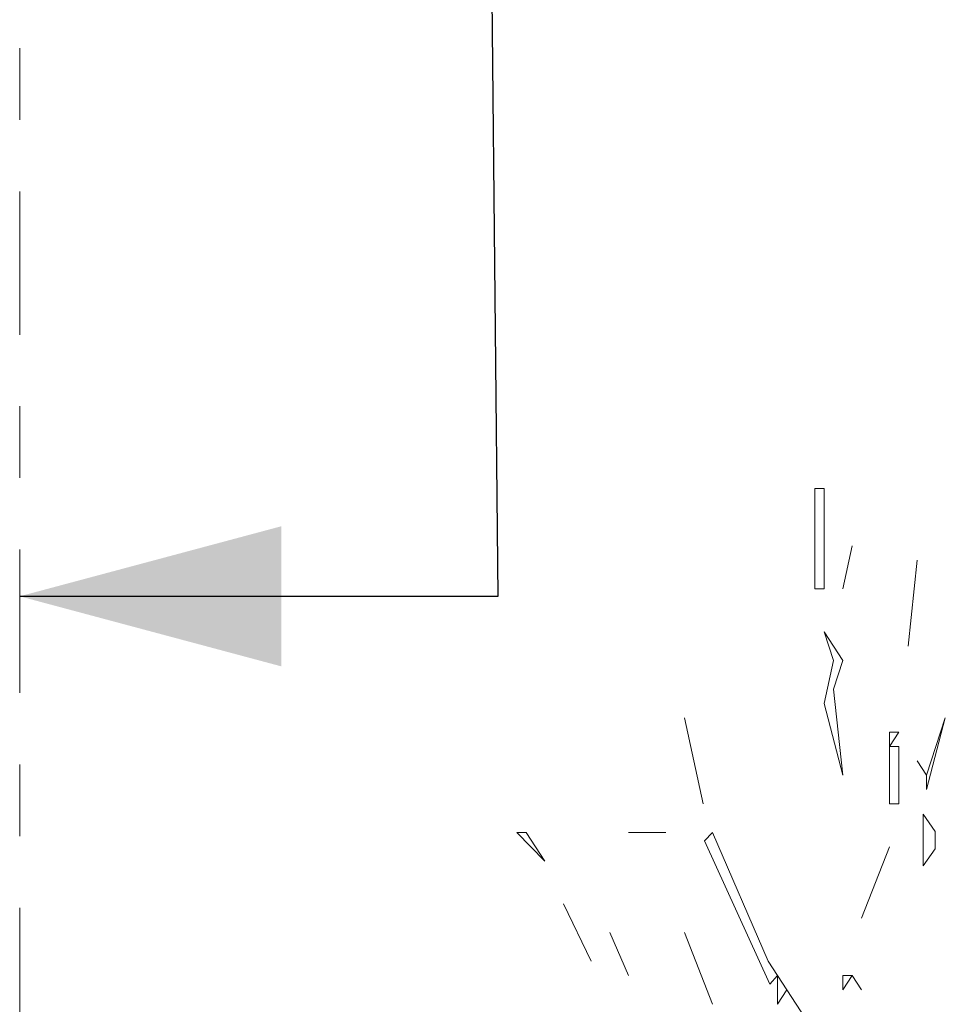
# Model space of a CAD drawing. Header units: metres. Extents: x -69 to 133, y -8 to 26.
# Tile 75 of 108: x 93.43 to 94.72, y 4.37 to 5.74. Entities that reach past the tile are written whole.
import ezdxf
from ezdxf.enums import TextEntityAlignment as Align

# ---------------------------------------------------------------- set-up
doc = ezdxf.new("R2010")
doc.units = ezdxf.units.M
doc.header["$MEASUREMENT"] = 0
doc.linetypes.add('Raster', pattern=[0.4, 0.2, -0.1, 0, -0.1])
for name, color, linetype in [('60 Grenzen', 7, 'Continuous'), ('60 Pflanzen außen', 7, 'Continuous'), ('70 PV-Anlage', 7, 'Continuous'), ('90 Allgemein Beschriftung', 7, 'Continuous')]:
    doc.layers.add(name, color=color, linetype=linetype)
doc.styles.add('ERSTELLTER_STIL_1', font='arial.ttf')
doc.dimstyles.new('ERSTELLTER_STIL__3', dxfattribs={"dimtxt": 0.18, "dimasz": 0.3648, "dimexe": 0.18, "dimexo": 0.0625, "dimgap": 0, "dimtad": 0, "dimtih": 1, "dimtoh": 1, "dimdec": 4, "dimzin": 0, "dimdsep": 46, "dimcen": 0.09, "dimadec": 0, "dimazin": 0, "dimtfac": 1, "dimtdec": 4, "dimtmove": 0, "dimatfit": 3, "dimldrblk": 'ARROWHEAD_5', "dimfxl": 1, "dimtolj": 1, "dimtzin": 0, "dimarcsym": 0})

# ---------------------------------------------------------------- blocks, each defined once
blk = doc.blocks.new('Standard-Rastermarker[11]_1', base_point=(93.429, 25))
at = {"layer": '60 Grenzen', "color": 7, "linetype": 'Raster', "lineweight": 13}
blk.add_line((93.429, 24), (93.429, -6), dxfattribs=at)
at = {"layer": '60 Grenzen', "color": 7, "lineweight": 13, "style": 'ERSTELLTER_STIL_1'}
for tag, p in [('AC_MarkerText_1_0', (93.429, 25.5)), ('AC_MarkerText_1_1', (93.429, -7.2))]:
    blk.add_attdef(tag, text='', height=0.3, rotation=360, dxfattribs=at).set_placement(p, align=Align.TOP_CENTER)
blk = doc.blocks.new('Laubbäume 27[13]_1', base_point=(96.0096, -0.4098))
at = {"layer": '60 Pflanzen außen', "color": 8, "linetype": 'Continuous', "lineweight": 18}
for p, q in [((94.6896, 4.5584), (94.6896, 4.6307)), ((94.6896, 4.6307), (94.7064, 4.6066)), ((94.7064, 4.6066), (94.7064, 4.5825)), ((94.7064, 4.5825), (94.6896, 4.5584))]:
    blk.add_line(p, q, dxfattribs=at)
blk = doc.blocks.new('Laubbäume 27[14]_1', base_point=(94.8326, -0.8784))
at = {"layer": '70 PV-Anlage', "color": 8, "linetype": 'Continuous', "lineweight": 18}
for p, q in [((94.5384, 5.0853), (94.5514, 5.0853)), ((94.5384, 4.9453), (94.5384, 5.0853)), ((94.5514, 5.0853), (94.5514, 4.9453)), ((94.5904, 5.0053), (94.5774, 4.9453)), ((94.5774, 4.9453), (94.5904, 5.0053)), ((94.6814, 4.9853), (94.6684, 4.8653)), ((94.6684, 4.8653), (94.6814, 4.9853)), ((94.5514, 4.9453), (94.5384, 4.9453)), ((94.5644, 4.8453), (94.5514, 4.8853)), ((94.5514, 4.8853), (94.5774, 4.8453)), ((94.5514, 4.7853), (94.5644, 4.8453)), ((94.5774, 4.8453), (94.5644, 4.8053)), ((94.5644, 4.8053), (94.5774, 4.6853)), ((94.5774, 4.6853), (94.5514, 4.7853)), ((94.3564, 4.7653), (94.3825, 4.6453)), ((94.3825, 4.6453), (94.3564, 4.7653)), ((94.6944, 4.6853), (94.7204, 4.7653)), ((94.7204, 4.7653), (94.6944, 4.6653)), ((94.6425, 4.6453), (94.6424, 4.7453)), ((94.6424, 4.7453), (94.6554, 4.7453)), ((94.6554, 4.7453), (94.6424, 4.7253)), ((94.6424, 4.7253), (94.6554, 4.7253)), ((94.6554, 4.7253), (94.6555, 4.6453)), ((94.6944, 4.6853), (94.6814, 4.7053)), ((94.6814, 4.7053), (94.6944, 4.6853)), ((94.6944, 4.6653), (94.6944, 4.6853)), ((94.6555, 4.6453), (94.6425, 4.6453)), ((94.1615, 4.5653), (94.1225, 4.6053)), ((94.1225, 4.6053), (94.1355, 4.6053)), ((94.1355, 4.6053), (94.1615, 4.5653)), ((94.2785, 4.6053), (94.3305, 4.6053)), ((94.3305, 4.6053), (94.2785, 4.6053)), ((94.3844, 4.5933), (94.3955, 4.6053)), ((94.3955, 4.6053), (94.4735, 4.4253)), ((94.4754, 4.3933), (94.3844, 4.5933)), ((94.6425, 4.5853), (94.6035, 4.4853)), ((94.6035, 4.4853), (94.6425, 4.5853)), ((94.1875, 4.5053), (94.2265, 4.4253)), ((94.2265, 4.4253), (94.1875, 4.5053)), ((94.2525, 4.4653), (94.2785, 4.4053)), ((94.2785, 4.4053), (94.2525, 4.4653)), ((94.3565, 4.4653), (94.3955, 4.3653)), ((94.3955, 4.3653), (94.3565, 4.4653)), ((94.4735, 4.4253), (94.5255, 4.3453)), ((94.4865, 4.4053), (94.4754, 4.3933)), ((94.4865, 4.3653), (94.4865, 4.4053)), ((94.5905, 4.4053), (94.5775, 4.3853)), ((94.5775, 4.3853), (94.5775, 4.4053)), ((94.5775, 4.4053), (94.5905, 4.4053)), ((94.6035, 4.3853), (94.5905, 4.4053)), ((94.5905, 4.4053), (94.6035, 4.3853)), ((94.4995, 4.3853), (94.4865, 4.3653)), ((94.5255, 4.3453), (94.4995, 4.3853))]:
    blk.add_line(p, q, dxfattribs=at)
blk = doc.blocks.new('ARROWHEAD_5')
at = {"linetype": 'Continuous', "lineweight": 0}
blk.add_hatch(color=0, dxfattribs=at).paths.add_polyline_path([(-1, 0.2679), (0, 0), (-1, -0.2679)])
at = {"color": 0, "linetype": 'Continuous', "lineweight": 0}
blk.add_line((0, 0), (-1, 0), dxfattribs=at)

msp = doc.modelspace()

# ---------------------------------------------------------------- block references
at = {"layer": '60 Grenzen', "color": 7, "linetype": 'Continuous', "lineweight": 18}
msp.add_blockref('Standard-Rastermarker[11]_1', (93.429, 25), dxfattribs=at)
at = {"layer": '60 Pflanzen außen', "color": 8, "linetype": 'Continuous', "lineweight": 18}
msp.add_blockref('Laubbäume 27[13]_1', (96.0096, -0.4098), dxfattribs=at)
at = {"layer": '70 PV-Anlage', "color": 8, "linetype": 'Continuous', "lineweight": 18}
msp.add_blockref('Laubbäume 27[14]_1', (94.8326, -0.8784), dxfattribs=at)

# ---------------------------------------------------------------- leaders
at = {"layer": '90 Allgemein Beschriftung', "color": 7, "linetype": 'Continuous', "lineweight": 13, "annotation_type": 0, "has_hookline": 1, "hookline_direction": 0, "text_width": 0.9836, "horizontal_direction": (0, 1, 0)}
msp.add_leader([(93.429, 4.9348), (94.0966, 4.9348), (94.0868, 5.9348)], dimstyle='ERSTELLTER_STIL__3', dxfattribs=at)

doc.saveas('drawing.dxf')
